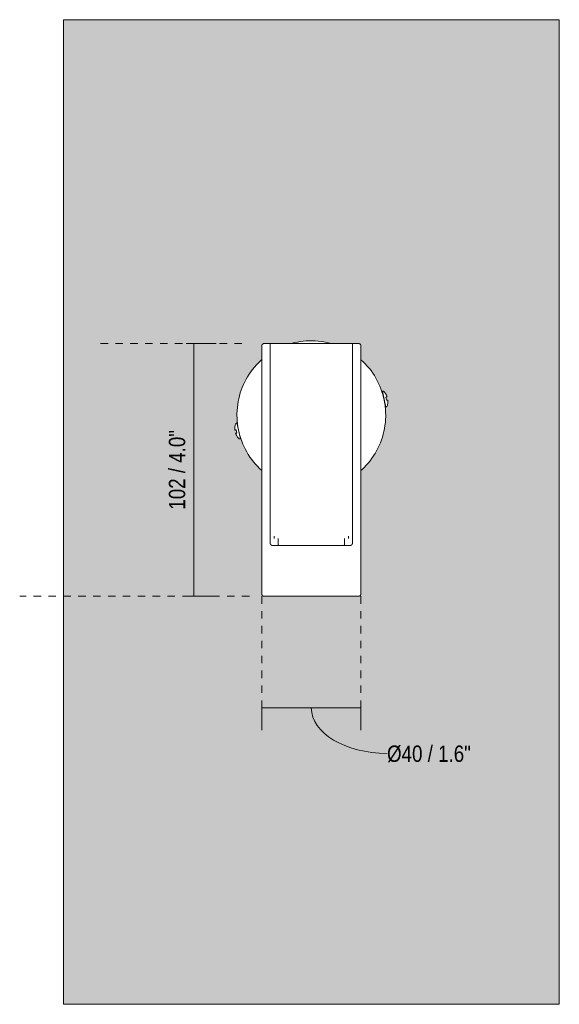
# Model space of a CAD drawing. Header units: millimetres. Extents: x -6694 to -5383, y -1151 to 6676.
# Tile 2 of 6: x -6694 to -6476, y 50 to 448. Entities that reach past the tile are written whole.
import ezdxf

# ---------------------------------------------------------------- set-up
doc = ezdxf.new("R2010")
doc.units = ezdxf.units.MM
doc.linetypes.add('Dash', pattern=[6, 3, -3])
doc.layers.add('A-ANNO-DIMS', color=7, linetype='Dash', lineweight=9, true_color=0xd2d2d2)
for name, color, linetype, lineweight in [('A-ANNO-DIMS-3', 7, 'Continuous', 9), ('A-WALL', 7, 'Continuous', 9), ('E-LITE-EQPM', 7, 'Continuous', 20)]:
    doc.layers.add(name, color=color, linetype=linetype, lineweight=lineweight)
doc.styles.add('Arial Narrow', font='ARIALN.TTF', dxfattribs={"height": 6.6})
doc.dimstyles.new('FARO_-_2_2mm_Arial_Narrow_mm_Inch_Left', dxfattribs={"dimscale": 304.8, "dimtxt": 6.754644, "dimasz": 0, "dimexe": 0.029528, "dimexo": 0.0625, "dimgap": 0.004921, "dimtad": 1, "dimdec": 0, "dimzin": 0, "dimdsep": 46, "dimtxsty": 'Arial Narrow', "dimblk1": 'NONE', "dimblk2": 'NONE', "dimsah": 1, "dimcen": 0.09, "dimadec": 0, "dimazin": 0, "dimtfac": 1, "dimtdec": 4, "dimtix": 1, "dimtmove": 0, "dimatfit": 3, "dimfxl": 0.009843, "dimfxlon": 1, "dimtvp": 1, "dimtolj": 1, "dimtzin": 0, "dimarcsym": 2})
doc.dimstyles.new('FARO_-_2_2mm_Arial_Narrow_mm_Inch_Left_1', dxfattribs={"dimscale": 304.8, "dimtxt": 6.754644, "dimasz": 0, "dimexe": 0.029528, "dimexo": 0.0625, "dimgap": 0.004921, "dimtad": 1, "dimdec": 0, "dimzin": 0, "dimdsep": 46, "dimtxsty": 'Arial Narrow', "dimblk1": 'NONE', "dimblk2": 'NONE', "dimsah": 1, "dimcen": 0.09, "dimadec": 0, "dimazin": 0, "dimtfac": 1, "dimtdec": 4, "dimtix": 1, "dimtmove": 1, "dimatfit": 3, "dimfxl": 0.009843, "dimfxlon": 1, "dimtvp": 1, "dimtolj": 1, "dimtzin": 0, "dimarcsym": 2})

# ---------------------------------------------------------------- blocks, each defined once
blk = doc.blocks.new('29890 - 29891 ORA LED Black spotlight-571273-Alzado_PDF')
at = {"layer": 'E-LITE-EQPM'}
for p, q in [((-6596.5, 315.94), (-6596.5, 215.93)), ((-6593.1, 316.94), (-6593.1, 236.43)), ((-6559.9, 236.43), (-6559.9, 316.94)), ((-6556.5, 215.93), (-6556.5, 315.94)), ((-6546.46, 291.27), (-6547.86, 297.7)), ((-6547.52, 296.12), (-6547.62, 296.1)), ((-6546.92, 297.2), (-6546.93, 297.28)), ((-6546.22, 294.01), (-6546.5, 295.31)), ((-6546.92, 292.82), (-6546.8, 292.84)), ((-6546.88, 292.57), (-6546.84, 292.57)), ((-6546.84, 292.57), (-6546.88, 292.57)), ((-6546.56, 290.07), (-6546.6, 290.07)), ((-6545.79, 292.03), (-6545.8, 292.12)), ((-6607.21, 284.1), (-6607.19, 284.01)), ((-6606.77, 282.12), (-6606.49, 280.82)), ((-6606.53, 284.86), (-6605.13, 278.43)), ((-6606.43, 286.07), (-6606.39, 286.07)), ((-6606.07, 283.31), (-6606.19, 283.29)), ((-6606.11, 283.57), (-6606.16, 283.57)), ((-6606.16, 283.57), (-6606.11, 283.57)), ((-6606.07, 278.93), (-6606.06, 278.85)), ((-6605.47, 280.01), (-6605.35, 280.03)), ((-6591.49, 239.24), (-6591.49, 238.24)), ((-6561.5, 238.24), (-6561.5, 239.24)), ((-6589.9, 238.24), (-6589.9, 235.94)), ((-6563.1, 235.94), (-6563.1, 238.24))]:
    blk.add_line(p, q, dxfattribs=at)
at = {"layer": 'E-LITE-EQPM', "flags": 128}
for points in [[(-6568.36, 316.94), (-6569.05, 317.13), (-6570.22, 317.4), (-6571.4, 317.63), (-6572.58, 317.81), (-6573.78, 317.94), (-6574.97, 318.03), (-6576.17, 318.06), (-6577.37, 318.05), (-6578.57, 317.99), (-6579.77, 317.89), (-6580.96, 317.73), (-6582.14, 317.53), (-6583.31, 317.28), (-6584.47, 316.98), (-6584.64, 316.94)], [(-6596.5, 315.94), (-6596.49, 315.98), (-6596.49, 316.02), (-6596.49, 316.06), (-6596.48, 316.1), (-6596.48, 316.14), (-6596.47, 316.18), (-6596.46, 316.22), (-6596.45, 316.26), (-6596.43, 316.29), (-6596.42, 316.33), (-6596.4, 316.37), (-6596.38, 316.4), (-6596.36, 316.44), (-6596.34, 316.47), (-6596.32, 316.5), (-6596.3, 316.54), (-6596.27, 316.57), (-6596.25, 316.6), (-6596.22, 316.63), (-6596.19, 316.65), (-6596.17, 316.68), (-6596.14, 316.71), (-6596.1, 316.73), (-6596.07, 316.76), (-6596.04, 316.78), (-6596.01, 316.8), (-6595.97, 316.82), (-6595.94, 316.84), (-6595.9, 316.85), (-6595.86, 316.87), (-6595.83, 316.88), (-6595.79, 316.89), (-6595.75, 316.9), (-6595.71, 316.91), (-6595.67, 316.92), (-6595.63, 316.93), (-6595.59, 316.93), (-6595.55, 316.93), (-6595.51, 316.94), (-6595.5, 316.94)], [(-6576.5, 316.94), (-6577.26, 316.94), (-6578.01, 316.94), (-6578.77, 316.94), (-6579.52, 316.94), (-6580.27, 316.94), (-6581.01, 316.94), (-6581.75, 316.94), (-6582.47, 316.94), (-6583.19, 316.94), (-6583.9, 316.94), (-6584.59, 316.94), (-6585.27, 316.94), (-6585.94, 316.94), (-6586.59, 316.94), (-6587.23, 316.94), (-6587.85, 316.94), (-6588.45, 316.94), (-6589.03, 316.94), (-6589.59, 316.94), (-6590.13, 316.94), (-6590.65, 316.94), (-6591.15, 316.94), (-6591.62, 316.94), (-6592.07, 316.94), (-6592.49, 316.94), (-6592.89, 316.94), (-6593.26, 316.94), (-6593.6, 316.94), (-6593.92, 316.94), (-6594.21, 316.94), (-6594.47, 316.94), (-6594.71, 316.94), (-6594.91, 316.94), (-6595.08, 316.94), (-6595.23, 316.94), (-6595.34, 316.94), (-6595.42, 316.94), (-6595.48, 316.94), (-6595.5, 316.94), (-6595.5, 316.94)], [(-6595.5, 316.94), (-6595.49, 316.94), (-6595.44, 316.94), (-6595.37, 316.94), (-6595.26, 316.94), (-6595.12, 316.94), (-6594.96, 316.94), (-6594.76, 316.94), (-6594.54, 316.94), (-6594.28, 316.94), (-6594, 316.94), (-6593.69, 316.94), (-6593.36, 316.94), (-6593.04, 316.94)], [(-6557.49, 316.94), (-6557.5, 316.94), (-6557.55, 316.94), (-6557.62, 316.94), (-6557.73, 316.94), (-6557.87, 316.94), (-6558.03, 316.94), (-6558.23, 316.94), (-6558.45, 316.94), (-6558.71, 316.94), (-6558.99, 316.94), (-6559.3, 316.94), (-6559.64, 316.94), (-6560, 316.94), (-6560.39, 316.94), (-6560.81, 316.94), (-6561.25, 316.94), (-6561.72, 316.94), (-6562.21, 316.94), (-6562.72, 316.94), (-6563.25, 316.94), (-6563.81, 316.94), (-6564.39, 316.94), (-6564.98, 316.94), (-6565.59, 316.94), (-6566.23, 316.94), (-6566.87, 316.94), (-6567.54, 316.94), (-6568.21, 316.94), (-6568.91, 316.94), (-6569.61, 316.94), (-6570.32, 316.94), (-6571.05, 316.94), (-6571.78, 316.94), (-6572.52, 316.94), (-6573.27, 316.94), (-6574.02, 316.94), (-6574.77, 316.94), (-6575.53, 316.94), (-6576.29, 316.94), (-6576.5, 316.94)], [(-6559.97, 316.94), (-6559.73, 316.94), (-6559.39, 316.94), (-6559.07, 316.94), (-6558.78, 316.94), (-6558.52, 316.94), (-6558.29, 316.94), (-6558.08, 316.94), (-6557.91, 316.94), (-6557.76, 316.94), (-6557.65, 316.94), (-6557.57, 316.94), (-6557.51, 316.94), (-6557.49, 316.94), (-6557.49, 316.94)], [(-6557.49, 316.94), (-6557.45, 316.93), (-6557.41, 316.93), (-6557.37, 316.93), (-6557.33, 316.92), (-6557.29, 316.92), (-6557.25, 316.91), (-6557.21, 316.9), (-6557.18, 316.89), (-6557.14, 316.87), (-6557.1, 316.86), (-6557.07, 316.84), (-6557.03, 316.82), (-6557, 316.8), (-6556.96, 316.78), (-6556.93, 316.76), (-6556.9, 316.74), (-6556.86, 316.71), (-6556.83, 316.69), (-6556.8, 316.66), (-6556.78, 316.63), (-6556.75, 316.61), (-6556.72, 316.58), (-6556.7, 316.54), (-6556.68, 316.51), (-6556.65, 316.48), (-6556.63, 316.45), (-6556.61, 316.41), (-6556.59, 316.38), (-6556.58, 316.34), (-6556.56, 316.3), (-6556.55, 316.27), (-6556.54, 316.23), (-6556.53, 316.19), (-6556.52, 316.15), (-6556.51, 316.11), (-6556.5, 316.07), (-6556.5, 316.03), (-6556.5, 315.99), (-6556.5, 315.95), (-6556.5, 315.94)], [(-6596.5, 310.42), (-6596.93, 310.03), (-6597.79, 309.2), (-6598.62, 308.33), (-6599.41, 307.43), (-6600.17, 306.5), (-6600.88, 305.54), (-6601.56, 304.55), (-6602.2, 303.53), (-6602.8, 302.49), (-6603.36, 301.43), (-6603.87, 300.34), (-6604.34, 299.24), (-6604.76, 298.12), (-6605.14, 296.98), (-6605.48, 295.82), (-6605.76, 294.66), (-6606, 293.48), (-6606.2, 292.3), (-6606.34, 291.11), (-6606.44, 289.91), (-6606.49, 288.71), (-6606.5, 288.07)], [(-6546.5, 288.07), (-6546.52, 289.27), (-6546.59, 290.46), (-6546.71, 291.66), (-6546.88, 292.85), (-6547.09, 294.03), (-6547.36, 295.2), (-6547.66, 296.36), (-6548.02, 297.5), (-6548.42, 298.63), (-6548.86, 299.75), (-6549.35, 300.84), (-6549.89, 301.92), (-6550.46, 302.97), (-6551.08, 304), (-6551.74, 305), (-6552.43, 305.98), (-6553.17, 306.93), (-6553.94, 307.85), (-6554.75, 308.73), (-6555.59, 309.59), (-6556.47, 310.4)], [(-6547.86, 297.7), (-6547.41, 297.64), (-6546.93, 297.28)], [(-6546.93, 297.28), (-6547.41, 297.64), (-6547.86, 297.7)], [(-6545.79, 292.03), (-6546.07, 291.51), (-6546.46, 291.27)], [(-6546.46, 291.27), (-6546.07, 291.51), (-6545.79, 292.03)], [(-6606.5, 288.07), (-6606.47, 286.87), (-6606.4, 285.67), (-6606.28, 284.47), (-6606.11, 283.29), (-6605.9, 282.11), (-6605.64, 280.93), (-6605.33, 279.77), (-6604.97, 278.63), (-6604.57, 277.5), (-6604.13, 276.38), (-6603.64, 275.29), (-6603.11, 274.21), (-6602.53, 273.16), (-6601.91, 272.13), (-6601.26, 271.13), (-6600.56, 270.15), (-6599.82, 269.2), (-6599.05, 268.28), (-6598.24, 267.4), (-6597.4, 266.54), (-6596.52, 265.73)], [(-6556.5, 265.71), (-6556.06, 266.1), (-6555.2, 266.93), (-6554.37, 267.8), (-6553.58, 268.7), (-6552.83, 269.63), (-6552.11, 270.6), (-6551.43, 271.58), (-6550.79, 272.6), (-6550.19, 273.64), (-6549.64, 274.7), (-6549.12, 275.79), (-6548.65, 276.89), (-6548.23, 278.02), (-6547.85, 279.15), (-6547.52, 280.31), (-6547.23, 281.47), (-6546.99, 282.65), (-6546.8, 283.83), (-6546.65, 285.02), (-6546.55, 286.22), (-6546.5, 287.42), (-6546.5, 288.07)], [(-6607.21, 284.1), (-6606.92, 284.62), (-6606.53, 284.86)], [(-6606.53, 284.86), (-6606.92, 284.62), (-6607.21, 284.1)], [(-6605.13, 278.43), (-6605.58, 278.49), (-6606.06, 278.85)], [(-6606.06, 278.85), (-6605.58, 278.49), (-6605.13, 278.43)], [(-6592.14, 235.44), (-6592.18, 235.44), (-6592.22, 235.44), (-6592.26, 235.45), (-6592.3, 235.46), (-6592.34, 235.46), (-6592.38, 235.47), (-6592.42, 235.49), (-6592.45, 235.5), (-6592.49, 235.51), (-6592.53, 235.53), (-6592.56, 235.55), (-6592.6, 235.57), (-6592.63, 235.59), (-6592.66, 235.61), (-6592.7, 235.63), (-6592.73, 235.66), (-6592.76, 235.68), (-6592.79, 235.71), (-6592.82, 235.74), (-6592.84, 235.77), (-6592.87, 235.8), (-6592.89, 235.83), (-6592.92, 235.86), (-6592.94, 235.89), (-6592.96, 235.93), (-6592.98, 235.96), (-6593, 236), (-6593.01, 236.03), (-6593.03, 236.07), (-6593.04, 236.11), (-6593.05, 236.14), (-6593.06, 236.18), (-6593.07, 236.22), (-6593.08, 236.26), (-6593.09, 236.3), (-6593.09, 236.34), (-6593.09, 236.38), (-6593.1, 236.42), (-6593.1, 236.43)], [(-6591.45, 235.44), (-6591.61, 235.44), (-6591.76, 235.44), (-6591.88, 235.44), (-6591.97, 235.44), (-6592.04, 235.44), (-6592.08, 235.44), (-6592.1, 235.44), (-6592.1, 235.44)], [(-6592.1, 235.44), (-6592.09, 235.44), (-6592.05, 235.44), (-6591.99, 235.44), (-6591.9, 235.44), (-6591.79, 235.44), (-6591.66, 235.44), (-6591.5, 235.44), (-6591.31, 235.44), (-6591.1, 235.44), (-6590.87, 235.44), (-6590.62, 235.44), (-6590.34, 235.44), (-6590.04, 235.44), (-6589.72, 235.44), (-6589.38, 235.44), (-6589.01, 235.44), (-6588.63, 235.44), (-6588.23, 235.44), (-6587.81, 235.44), (-6587.37, 235.44), (-6586.91, 235.44), (-6586.44, 235.44), (-6585.95, 235.44), (-6585.45, 235.44), (-6584.93, 235.44), (-6584.4, 235.44), (-6583.85, 235.44), (-6583.3, 235.44), (-6582.73, 235.44), (-6582.15, 235.44), (-6581.56, 235.44), (-6580.97, 235.44), (-6580.37, 235.44), (-6579.76, 235.44), (-6579.15, 235.44), (-6578.53, 235.44), (-6577.91, 235.44), (-6577.29, 235.44), (-6576.66, 235.44), (-6576.5, 235.44)], [(-6589.41, 235.44), (-6589.43, 235.44), (-6589.45, 235.44), (-6589.47, 235.44), (-6589.49, 235.45), (-6589.51, 235.45), (-6589.53, 235.46), (-6589.55, 235.46), (-6589.57, 235.47), (-6589.59, 235.48), (-6589.61, 235.48), (-6589.62, 235.49), (-6589.64, 235.5), (-6589.66, 235.51), (-6589.68, 235.52), (-6589.69, 235.54), (-6589.71, 235.55), (-6589.72, 235.56), (-6589.74, 235.58), (-6589.75, 235.59), (-6589.77, 235.6), (-6589.78, 235.62), (-6589.79, 235.64), (-6589.8, 235.65), (-6589.82, 235.67), (-6589.83, 235.69), (-6589.84, 235.7), (-6589.85, 235.72), (-6589.85, 235.74), (-6589.86, 235.76), (-6589.87, 235.78), (-6589.87, 235.8), (-6589.88, 235.82), (-6589.88, 235.84), (-6589.89, 235.86), (-6589.89, 235.88), (-6589.89, 235.9), (-6589.9, 235.92), (-6589.9, 235.94), (-6589.9, 235.94)], [(-6589.1, 235.44), (-6589.2, 235.44), (-6589.28, 235.44), (-6589.34, 235.44), (-6589.37, 235.44), (-6589.39, 235.44)], [(-6589.38, 235.44), (-6589.35, 235.44), (-6589.3, 235.44), (-6589.22, 235.44), (-6589.13, 235.44), (-6589.02, 235.44), (-6588.89, 235.44), (-6588.78, 235.44)], [(-6576.5, 235.44), (-6575.87, 235.44), (-6575.25, 235.44), (-6574.63, 235.44), (-6574.01, 235.44), (-6573.39, 235.44), (-6572.79, 235.44), (-6572.18, 235.44), (-6571.59, 235.44), (-6571, 235.44), (-6570.42, 235.44), (-6569.85, 235.44), (-6569.29, 235.44), (-6568.74, 235.44), (-6568.21, 235.44), (-6567.68, 235.44), (-6567.17, 235.44), (-6566.68, 235.44), (-6566.2, 235.44), (-6565.74, 235.44), (-6565.3, 235.44), (-6564.87, 235.44), (-6564.47, 235.44), (-6564.08, 235.44), (-6563.71, 235.44), (-6563.36, 235.44), (-6563.04, 235.44), (-6562.73, 235.44), (-6562.45, 235.44), (-6562.19, 235.44), (-6561.95, 235.44), (-6561.73, 235.44), (-6561.54, 235.44), (-6561.38, 235.44), (-6561.23, 235.44), (-6561.12, 235.44), (-6561.02, 235.44), (-6560.95, 235.44), (-6560.91, 235.44), (-6560.89, 235.44), (-6560.89, 235.44)], [(-6564.21, 235.44), (-6564.14, 235.44), (-6564.01, 235.44), (-6563.89, 235.44), (-6563.79, 235.44), (-6563.71, 235.44), (-6563.65, 235.44), (-6563.62, 235.44), (-6563.6, 235.44)], [(-6563.61, 235.44), (-6563.64, 235.44), (-6563.69, 235.44), (-6563.77, 235.44), (-6563.86, 235.44)], [(-6563.1, 235.94), (-6563.1, 235.92), (-6563.1, 235.9), (-6563.1, 235.88), (-6563.1, 235.86), (-6563.11, 235.84), (-6563.11, 235.82), (-6563.12, 235.8), (-6563.12, 235.78), (-6563.13, 235.76), (-6563.14, 235.74), (-6563.14, 235.73), (-6563.15, 235.71), (-6563.16, 235.69), (-6563.17, 235.67), (-6563.18, 235.66), (-6563.2, 235.64), (-6563.21, 235.62), (-6563.22, 235.61), (-6563.23, 235.59), (-6563.25, 235.58), (-6563.26, 235.56), (-6563.28, 235.55), (-6563.3, 235.54), (-6563.31, 235.53), (-6563.33, 235.52), (-6563.35, 235.51), (-6563.36, 235.5), (-6563.38, 235.49), (-6563.4, 235.48), (-6563.42, 235.47), (-6563.44, 235.46), (-6563.46, 235.46), (-6563.48, 235.45), (-6563.5, 235.45), (-6563.52, 235.44), (-6563.54, 235.44), (-6563.56, 235.44), (-6563.58, 235.44), (-6563.6, 235.44)], [(-6560.89, 235.44), (-6560.9, 235.44), (-6560.94, 235.44), (-6561, 235.44), (-6561.09, 235.44), (-6561.2, 235.44), (-6561.34, 235.44), (-6561.5, 235.44), (-6561.54, 235.44)], [(-6559.9, 236.43), (-6559.9, 236.39), (-6559.9, 236.35), (-6559.9, 236.31), (-6559.91, 236.27), (-6559.92, 236.23), (-6559.92, 236.19), (-6559.93, 236.15), (-6559.95, 236.12), (-6559.96, 236.08), (-6559.97, 236.04), (-6559.99, 236.01), (-6560.01, 235.97), (-6560.03, 235.94), (-6560.05, 235.9), (-6560.07, 235.87), (-6560.09, 235.84), (-6560.12, 235.8), (-6560.14, 235.77), (-6560.17, 235.74), (-6560.2, 235.72), (-6560.23, 235.69), (-6560.26, 235.66), (-6560.29, 235.64), (-6560.32, 235.62), (-6560.35, 235.59), (-6560.39, 235.57), (-6560.42, 235.55), (-6560.46, 235.53), (-6560.49, 235.52), (-6560.53, 235.5), (-6560.57, 235.49), (-6560.6, 235.48), (-6560.64, 235.47), (-6560.68, 235.46), (-6560.72, 235.45), (-6560.76, 235.44), (-6560.8, 235.44), (-6560.84, 235.44), (-6560.88, 235.44), (-6560.89, 235.44)], [(-6595.5, 214.94), (-6595.54, 214.94), (-6595.58, 214.94), (-6595.62, 214.94), (-6595.66, 214.95), (-6595.7, 214.96), (-6595.74, 214.96), (-6595.78, 214.97), (-6595.82, 214.99), (-6595.85, 215), (-6595.89, 215.01), (-6595.93, 215.03), (-6595.96, 215.05), (-6596, 215.07), (-6596.03, 215.09), (-6596.06, 215.11), (-6596.1, 215.13), (-6596.13, 215.16), (-6596.16, 215.18), (-6596.19, 215.21), (-6596.22, 215.24), (-6596.24, 215.27), (-6596.27, 215.3), (-6596.29, 215.33), (-6596.32, 215.36), (-6596.34, 215.39), (-6596.36, 215.43), (-6596.38, 215.46), (-6596.4, 215.5), (-6596.41, 215.53), (-6596.43, 215.57), (-6596.44, 215.61), (-6596.45, 215.64), (-6596.46, 215.68), (-6596.47, 215.72), (-6596.48, 215.76), (-6596.49, 215.8), (-6596.49, 215.84), (-6596.49, 215.88), (-6596.5, 215.92), (-6596.5, 215.93)], [(-6576.5, 214.94), (-6577.26, 214.94), (-6578.01, 214.94), (-6578.77, 214.94), (-6579.52, 214.94), (-6580.27, 214.94), (-6581.01, 214.94), (-6581.75, 214.94), (-6582.47, 214.94), (-6583.19, 214.94), (-6583.9, 214.94), (-6584.59, 214.94), (-6585.27, 214.94), (-6585.94, 214.94), (-6586.59, 214.94), (-6587.23, 214.94), (-6587.85, 214.94), (-6588.45, 214.94), (-6589.03, 214.94), (-6589.59, 214.94), (-6590.13, 214.94), (-6590.65, 214.94), (-6591.15, 214.94), (-6591.62, 214.94), (-6592.07, 214.94), (-6592.49, 214.94), (-6592.89, 214.94), (-6593.26, 214.94), (-6593.6, 214.94), (-6593.92, 214.94), (-6594.21, 214.94), (-6594.47, 214.94), (-6594.71, 214.94), (-6594.91, 214.94), (-6595.08, 214.94), (-6595.23, 214.94), (-6595.34, 214.94), (-6595.42, 214.94), (-6595.48, 214.94), (-6595.5, 214.94), (-6595.5, 214.94)], [(-6595.5, 214.94), (-6595.49, 214.94), (-6595.44, 214.94), (-6595.37, 214.94), (-6595.26, 214.94), (-6595.12, 214.94), (-6594.96, 214.94), (-6594.76, 214.94), (-6594.54, 214.94), (-6594.28, 214.94), (-6594, 214.94), (-6593.69, 214.94), (-6593.36, 214.94), (-6592.99, 214.94), (-6592.6, 214.94), (-6592.18, 214.94), (-6591.74, 214.94), (-6591.28, 214.94), (-6590.79, 214.94), (-6590.27, 214.94), (-6589.74, 214.94), (-6589.18, 214.94), (-6588.61, 214.94), (-6588.01, 214.94), (-6587.4, 214.94), (-6586.77, 214.94), (-6586.12, 214.94), (-6585.45, 214.94), (-6584.78, 214.94), (-6584.09, 214.94), (-6583.38, 214.94), (-6582.67, 214.94), (-6581.95, 214.94), (-6581.21, 214.94), (-6580.47, 214.94), (-6579.73, 214.94), (-6578.97, 214.94), (-6578.22, 214.94), (-6577.46, 214.94), (-6576.7, 214.94), (-6576.5, 214.94)], [(-6576.5, 214.94), (-6575.74, 214.94), (-6574.98, 214.94), (-6574.22, 214.94), (-6573.47, 214.94), (-6572.72, 214.94), (-6571.98, 214.94), (-6571.24, 214.94), (-6570.52, 214.94), (-6569.8, 214.94), (-6569.09, 214.94), (-6568.4, 214.94), (-6567.72, 214.94), (-6567.05, 214.94), (-6566.4, 214.94), (-6565.76, 214.94), (-6565.14, 214.94), (-6564.54, 214.94), (-6563.96, 214.94), (-6563.4, 214.94), (-6562.86, 214.94), (-6562.34, 214.94), (-6561.85, 214.94), (-6561.37, 214.94), (-6560.92, 214.94), (-6560.5, 214.94), (-6560.1, 214.94), (-6559.73, 214.94), (-6559.39, 214.94), (-6559.07, 214.94), (-6558.78, 214.94), (-6558.52, 214.94), (-6558.29, 214.94), (-6558.08, 214.94), (-6557.91, 214.94), (-6557.76, 214.94), (-6557.65, 214.94), (-6557.57, 214.94), (-6557.51, 214.94), (-6557.49, 214.94), (-6557.49, 214.94)], [(-6557.49, 214.94), (-6557.5, 214.94), (-6557.55, 214.94), (-6557.62, 214.94), (-6557.73, 214.94), (-6557.87, 214.94), (-6558.03, 214.94), (-6558.23, 214.94), (-6558.45, 214.94), (-6558.71, 214.94), (-6558.99, 214.94), (-6559.3, 214.94), (-6559.64, 214.94), (-6560, 214.94), (-6560.39, 214.94), (-6560.81, 214.94), (-6561.25, 214.94), (-6561.72, 214.94), (-6562.21, 214.94), (-6562.72, 214.94), (-6563.25, 214.94), (-6563.81, 214.94), (-6564.39, 214.94), (-6564.98, 214.94), (-6565.59, 214.94), (-6566.23, 214.94), (-6566.87, 214.94), (-6567.54, 214.94), (-6568.21, 214.94), (-6568.91, 214.94), (-6569.61, 214.94), (-6570.32, 214.94), (-6571.05, 214.94), (-6571.78, 214.94), (-6572.52, 214.94), (-6573.27, 214.94), (-6574.02, 214.94), (-6574.77, 214.94), (-6575.53, 214.94), (-6576.29, 214.94), (-6576.5, 214.94)], [(-6556.5, 215.93), (-6556.5, 215.89), (-6556.5, 215.85), (-6556.5, 215.81), (-6556.51, 215.77), (-6556.52, 215.73), (-6556.52, 215.69), (-6556.53, 215.65), (-6556.55, 215.62), (-6556.56, 215.58), (-6556.57, 215.54), (-6556.59, 215.51), (-6556.61, 215.47), (-6556.63, 215.44), (-6556.65, 215.4), (-6556.67, 215.37), (-6556.69, 215.34), (-6556.72, 215.3), (-6556.74, 215.27), (-6556.77, 215.24), (-6556.8, 215.22), (-6556.83, 215.19), (-6556.86, 215.16), (-6556.89, 215.14), (-6556.92, 215.12), (-6556.95, 215.09), (-6556.99, 215.07), (-6557.02, 215.05), (-6557.06, 215.03), (-6557.09, 215.02), (-6557.13, 215), (-6557.17, 214.99), (-6557.2, 214.98), (-6557.24, 214.97), (-6557.28, 214.96), (-6557.32, 214.95), (-6557.36, 214.94), (-6557.4, 214.94), (-6557.44, 214.94), (-6557.48, 214.94), (-6557.49, 214.94)]]:
    blk.add_lwpolyline(points, dxfattribs=at)
at = {"layer": 'E-LITE-EQPM'}
for start, end in [(3.8226, 6.2247), (183.8226, 186.2247)]:
    blk.add_arc((-6576.5, 288.07), 30, start, end, dxfattribs=at)
for points, knots in [([(-6547.61, 296.18), (-6547.63, 296.23), (-6547.65, 296.32), (-6547.68, 296.41), (-6547.7, 296.46), (-6547.7, 296.48), (-6547.7, 296.46), (-6547.68, 296.41), (-6547.65, 296.32), (-6547.62, 296.19), (-6547.57, 296.03), (-6547.51, 295.81), (-6547.44, 295.52), (-6547.34, 295.12), (-6547.24, 294.72), (-6547.14, 294.27), (-6547.05, 293.81), (-6546.97, 293.39), (-6546.9, 292.97), (-6546.86, 292.7), (-6546.84, 292.57)], [0.3888889, 0.3888889, 0.3888889, 0.3888889, 0.4166667, 0.4444444, 0.4722222, 0.5, 0.5277778, 0.5555556, 0.5833333, 0.6111111, 0.6388889, 0.6666667, 0.7083333, 0.75, 0.7916667, 0.8333333, 0.875, 0.9166667, 0.9583333, 1, 1, 1, 1]), ([(-6547.61, 296.18), (-6547.6, 296.13), (-6547.57, 296.03), (-6547.51, 295.81), (-6547.44, 295.52), (-6547.34, 295.12), (-6547.24, 294.72), (-6547.14, 294.27), (-6547.05, 293.81), (-6546.97, 293.39), (-6546.9, 292.97), (-6546.86, 292.7), (-6546.84, 292.57)], [0.6111111, 0.6111111, 0.6111111, 0.6111111, 0.6388889, 0.6666667, 0.7083333, 0.75, 0.7916667, 0.8333333, 0.875, 0.9166667, 0.9583333, 1, 1, 1, 1]), ([(-6545.98, 295.43), (-6546.04, 295.64), (-6546.16, 295.96), (-6546.35, 296.37), (-6546.57, 296.76), (-6546.77, 297.03), (-6546.92, 297.2)], [-1, -1, -1, -1, -0.666667, -0.5, -0.333333, 0, 0, 0, 0]), ([(-6546.5, 295.31), (-6546.4, 295.34), (-6546.26, 295.36), (-6546.14, 295.39), (-6546.04, 295.41), (-6545.99, 295.42), (-6545.98, 295.43)], [-1, -1, -1, -1, -0.666667, -0.5, -0.333333, 0, 0, 0, 0]), ([(-6545.69, 294.12), (-6545.71, 294.12), (-6545.76, 294.11), (-6545.85, 294.09), (-6545.98, 294.06), (-6546.11, 294.03), (-6546.22, 294.01)], [-1, -1, -1, -1, -0.666667, -0.5, -0.333333, 0, 0, 0, 0]), ([(-6545.8, 292.12), (-6545.74, 292.33), (-6545.67, 292.66), (-6545.64, 293.11), (-6545.64, 293.56), (-6545.66, 293.9), (-6545.69, 294.12)], [-1, -1, -1, -1, -0.666667, -0.5, -0.333333, 0, 0, 0, 0]), ([(-6607.19, 284.01), (-6607.25, 283.8), (-6607.32, 283.47), (-6607.35, 283.02), (-6607.35, 282.57), (-6607.33, 282.23), (-6607.3, 282.01)], [-1, -1, -1, -1, -0.666667, -0.5, -0.333333, 0, 0, 0, 0]), ([(-6607.3, 282.01), (-6607.28, 282.01), (-6607.24, 282.02), (-6607.14, 282.04), (-6607.02, 282.07), (-6606.88, 282.1), (-6606.77, 282.12)], [-1, -1, -1, -1, -0.666667, -0.5, -0.333333, 0, 0, 0, 0]), ([(-6606.49, 280.82), (-6606.59, 280.8), (-6606.73, 280.77), (-6606.85, 280.74), (-6606.95, 280.72), (-6607, 280.71), (-6607.02, 280.7)], [-1, -1, -1, -1, -0.666667, -0.5, -0.333333, 0, 0, 0, 0]), ([(-6607.02, 280.7), (-6606.95, 280.49), (-6606.83, 280.17), (-6606.64, 279.76), (-6606.42, 279.37), (-6606.22, 279.1), (-6606.07, 278.93)], [-1, -1, -1, -1, -0.666667, -0.5, -0.333333, 0, 0, 0, 0])]:
    blk.add_open_spline(points, degree=3, knots=knots, dxfattribs=at)
for points in [[(-6546.84, 292.57), (-6546.84, 292.63), (-6546.85, 292.69), (-6546.86, 292.75)], [(-6546.86, 292.75), (-6546.85, 292.69), (-6546.84, 292.63), (-6546.84, 292.57)], [(-6606.16, 283.57), (-6606.15, 283.51), (-6606.14, 283.44), (-6606.13, 283.38)], [(-6606.13, 283.38), (-6606.14, 283.44), (-6606.15, 283.51), (-6606.16, 283.57)]]:
    blk.add_open_spline(points, degree=3, dxfattribs=at)
blk = doc.blocks.new('DIMBLOCK1-Alzado_PDF')
at = {"layer": 'A-ANNO-DIMS-3', "color": 251, "true_color": 0x5b5b5b}
for p, q in [((-6623.93, 317), (-6626.93, 317)), ((-6624.26, 317), (-6614.93, 317)), ((-6623.93, 317), (-6623.93, 214.94)), ((-6623.93, 214.94), (-6626.93, 214.94)), ((-6624.26, 214.94), (-6614.93, 214.94))]:
    blk.add_line(p, q, dxfattribs=at)
at = {"layer": 'A-ANNO-DIMS-3', "color": 0, "insert": (-6633.96, 249.89), "char_height": 6.6, "width": 38.598, "attachment_point": 1, "rotation": 90, "line_spacing_factor": 0.974696, "style": 'Arial Narrow'}
blk.add_mtext('102 / 4.0"', dxfattribs=at)
blk = doc.blocks.new('_None')
blk = doc.blocks.new('DIMBLOCK2-Alzado_PDF')
at = {"layer": 'A-ANNO-DIMS-3', "color": 251, "true_color": 0x5b5b5b}
for p, q in [((-6596.5, 172.89), (-6596.5, 160.89)), ((-6596.5, 169.89), (-6596.5, 172.89)), ((-6556.5, 172.89), (-6556.5, 160.89)), ((-6556.5, 169.89), (-6556.5, 172.89)), ((-6596.5, 169.89), (-6556.5, 169.89))]:
    blk.add_line(p, q, dxfattribs=at)
blk.add_ellipse((-6545.97, 169.89), major_axis=(30.53, 0), ratio=0.600906, start_param=3.141593, end_param=4.712389, dxfattribs=at)
at = {"layer": 'A-ANNO-DIMS-3', "color": 0, "insert": (-6545.97, 154.71), "char_height": 6.6, "width": 40.6565, "attachment_point": 1, "line_spacing_factor": 0.974696, "style": 'Arial Narrow'}
blk.add_mtext('Ø40 / 1.6"', dxfattribs=at)

msp = doc.modelspace()

# ---------------------------------------------------------------- hatches: boundary and pattern name
at = {"layer": 'A-WALL', "true_color": 0xf7f7f7}
h = msp.add_hatch(color=7, dxfattribs=at)
h.paths.add_polyline_path([(-6676.5, 50.28), (-6476.5, 50.28), (-6476.5, 447.61), (-6676.5, 447.61), (-6676.5, 149.12)])
h.paths.add_polyline_path([(-6559.9, 214.94), (-6595.5, 214.94), (-6595.96, 215.07), (-6596.2, 215.25), (-6596.38, 215.58), (-6596.5, 215.93), (-6596.5, 265.71), (-6596.64, 265.84), (-6598.91, 268.14), (-6600.93, 270.69), (-6602.62, 273.34), (-6603.99, 276.1), (-6605.09, 279.02), (-6605.29, 279.73), (-6605.31, 279.73), (-6605.4, 280.02), (-6605.47, 280), (-6605.15, 278.44), (-6605.58, 278.49), (-6606.06, 278.87), (-6606.07, 278.93), (-6606.57, 279.65), (-6606.83, 280.19), (-6607.02, 280.7), (-6606.49, 280.82), (-6606.77, 282.12), (-6607.3, 282.01), (-6607.35, 282.68), (-6607.31, 283.44), (-6607.19, 284.13), (-6606.92, 284.62), (-6606.53, 284.86), (-6606.16, 283.3), (-6606.11, 283.31), (-6606.22, 284.07), (-6606.35, 285.14), (-6606.41, 286.07), (-6606.39, 286.07), (-6606.5, 288.07), (-6606.33, 291.2), (-6605.78, 294.54), (-6605.03, 297.34), (-6603.9, 300.27), (-6602.33, 303.29), (-6600.77, 305.7), (-6598.79, 308.14), (-6596.5, 310.42), (-6596.5, 315.94), (-6596.32, 316.43), (-6596.17, 316.65), (-6595.83, 316.87), (-6595.34, 316.94), (-6584.5, 316.94), (-6582.62, 317.43), (-6579.57, 317.9), (-6576.5, 318.07), (-6573.11, 317.86), (-6570.26, 317.41), (-6568.47, 316.94), (-6557.49, 316.94), (-6557.03, 316.81), (-6556.79, 316.62), (-6556.61, 316.29), (-6556.5, 315.94), (-6556.5, 310.42), (-6556.23, 310.17), (-6554.08, 307.99), (-6552.06, 305.44), (-6550.37, 302.79), (-6549, 300.03), (-6547.9, 297.11), (-6547.7, 296.4), (-6547.68, 296.4), (-6547.6, 296.11), (-6547.52, 296.13), (-6547.84, 297.7), (-6547.41, 297.64), (-6546.93, 297.26), (-6546.92, 297.2), (-6546.42, 296.48), (-6546.17, 295.94), (-6545.98, 295.43), (-6546.5, 295.31), (-6546.22, 294.01), (-6545.69, 294.12), (-6545.64, 293.45), (-6545.67, 292.77), (-6545.85, 291.91), (-6546.07, 291.51), (-6546.46, 291.27), (-6546.84, 292.84), (-6546.88, 292.83), (-6546.75, 291.88), (-6546.64, 291), (-6546.58, 290.07), (-6546.6, 290.03), (-6546.5, 288.07), (-6546.66, 284.93), (-6547.21, 281.59), (-6547.96, 278.79), (-6549.09, 275.86), (-6550.51, 273.07), (-6552.23, 270.43), (-6554.2, 267.99), (-6556.5, 265.71), (-6556.5, 215.93), (-6556.67, 215.45), (-6556.83, 215.22), (-6557.01, 215.08), (-6557.49, 214.94), (-6559.63, 214.94)])

# ---------------------------------------------------------------- linework, layer by layer
at = {"layer": 'A-ANNO-DIMS'}
for p, q in [((-6661.5, 317), (-6601.5, 317)), ((-6601.5, 214.94), (-6694.11, 214.94)), ((-6596.5, 214.94), (-6596.5, 174.94)), ((-6556.5, 214.94), (-6556.5, 174.94))]:
    msp.add_line(p, q, dxfattribs=at)
at = {"layer": 'A-WALL', "color": 253, "true_color": 0xaaaaaa}
for p, q in [((-6476.5, 447.61), (-6676.5, 447.61)), ((-6676.5, 447.61), (-6676.5, 50.28)), ((-6476.5, 50.28), (-6476.5, 447.61)), ((-6676.5, 50.28), (-6476.5, 50.28))]:
    msp.add_line(p, q, dxfattribs=at)

# ---------------------------------------------------------------- block references
at = {"layer": 'E-LITE-EQPM'}
msp.add_blockref('29890 - 29891 ORA LED Black spotlight-571273-Alzado_PDF', (0, 0), dxfattribs=at)

# ---------------------------------------------------------------- dimensions: what is measured, and where the dimension line sits
at = {"layer": 'A-ANNO-DIMS', "color": 251, "linetype": 'Continuous', "true_color": 0x5b5b5b}
dim = msp.add_linear_dim(base=(-6623.93, 214.94), p1=(-6626.93, 317), p2=(-6626.93, 214.94), angle=90, dimstyle='FARO_-_2_2mm_Arial_Narrow_mm_Inch_Left', override={"dimpost": '<>', "dimfxl": 102.06432}, dxfattribs=at)
dim.commit()
dim.dimension.update_dxf_attribs({"geometry": 'DIMBLOCK1-Alzado_PDF', "text_midpoint": (-6629.7, 265.97)})
dim = msp.add_linear_dim(base=(-6556.5, 169.89), p1=(-6596.5, 172.89), p2=(-6556.5, 172.89), text='Ø<>', dimstyle='FARO_-_2_2mm_Arial_Narrow_mm_Inch_Left_1', override={"dimpost": '<>', "dimfxl": 40}, dxfattribs=at)
dim.commit()
dim.dimension.update_dxf_attribs({"geometry": 'DIMBLOCK2-Alzado_PDF', "text_midpoint": (-6525.64, 150.31), "dimtype": 160})

doc.saveas('drawing.dxf')
